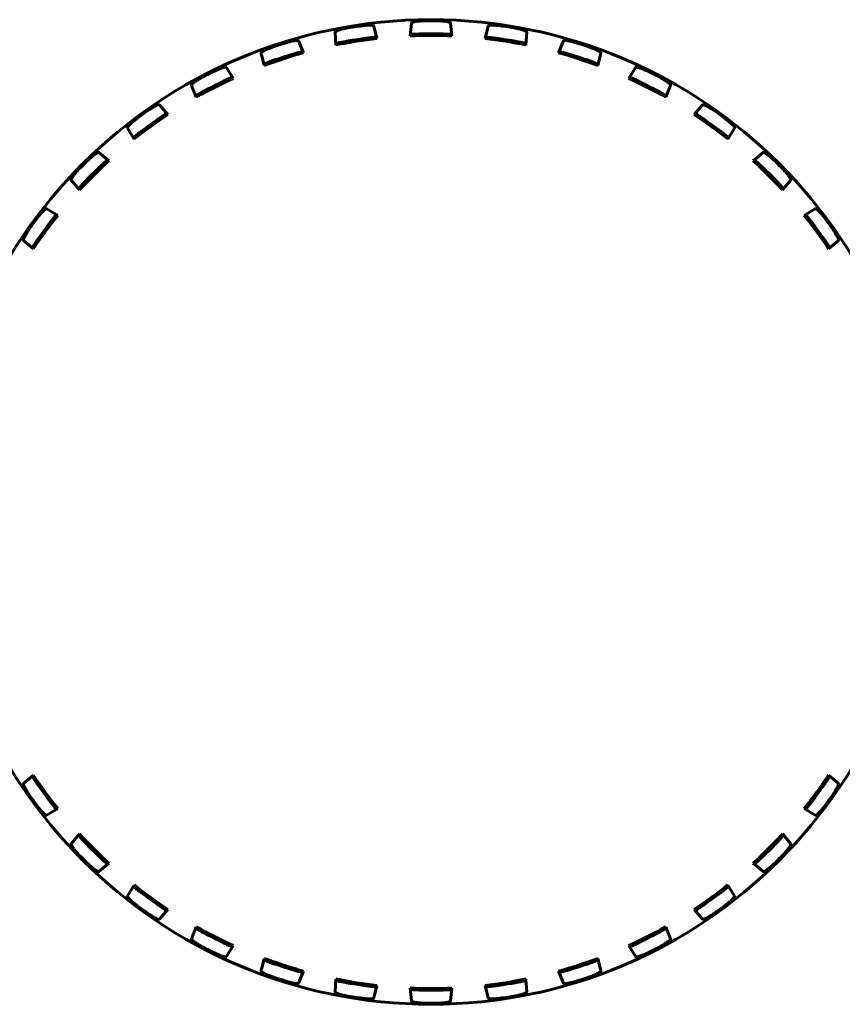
# Model space of a CAD drawing. Header units: millimetres. Extents: x 0 to 594, y 0 to 420.
# Tile 5 of 17: x 122 to 143, y 249 to 274. Entities that reach past the tile are written whole.
import ezdxf

# ---------------------------------------------------------------- set-up
doc = ezdxf.new("R2010")
doc.units = ezdxf.units.MM
doc.linetypes.add('K5LT_BASIC', pattern=[0])
doc.layers.add('Системный слой', color=7, linetype='Continuous')

msp = doc.modelspace()

# ---------------------------------------------------------------- linework, layer by layer
at = {"layer": 'Системный слой', "color": 150, "linetype": 'K5LT_BASIC', "lineweight": 60, "true_color": 0x0080ff}
for p, q in [((132.117, 273.538), (132.089, 273.213)), ((133.142, 273.213), (133.114, 273.538)), ((130.181, 273.307), (130.205, 272.982)), ((131.244, 273.147), (131.166, 273.463)), ((132.089, 273.213), (132.124, 273.251)), ((133.107, 273.251), (133.142, 273.213)), ((134.065, 273.463), (133.987, 273.147)), ((135.026, 272.982), (135.05, 273.307)), ((129.381, 272.784), (129.254, 273.084)), ((130.205, 272.982), (130.233, 273.025)), ((131.204, 273.178), (131.244, 273.147)), ((133.987, 273.147), (134.027, 273.178)), ((134.998, 273.025), (135.026, 272.982)), ((135.977, 273.084), (135.851, 272.784)), ((128.38, 272.459), (128.306, 272.776)), ((129.336, 272.809), (129.381, 272.784)), ((135.851, 272.784), (135.895, 272.809)), ((136.926, 272.776), (136.852, 272.459)), ((128.401, 272.505), (128.38, 272.459)), ((136.852, 272.459), (136.83, 272.505)), ((127.425, 272.411), (127.596, 272.135)), ((137.635, 272.135), (137.807, 272.411)), ((127.596, 272.135), (127.549, 272.152)), ((137.683, 272.152), (137.635, 272.135)), ((126.659, 271.657), (126.536, 271.958)), ((138.695, 271.958), (138.573, 271.657)), ((126.672, 271.706), (126.659, 271.657)), ((138.573, 271.657), (138.559, 271.706)), ((125.723, 271.46), (125.936, 271.214)), ((139.295, 271.214), (139.508, 271.46)), ((125.936, 271.214), (125.886, 271.224)), ((139.345, 271.224), (139.295, 271.214)), ((125.084, 270.595), (124.916, 270.874)), ((140.315, 270.874), (140.147, 270.595)), ((125.09, 270.646), (125.084, 270.595)), ((140.147, 270.595), (140.141, 270.646)), ((124.191, 270.255), (124.44, 270.045)), ((140.791, 270.045), (141.04, 270.255)), ((124.44, 270.045), (124.389, 270.047)), ((140.842, 270.047), (140.791, 270.045)), ((123.696, 269.301), (123.486, 269.549)), ((141.745, 269.549), (141.536, 269.301)), ((123.693, 269.351), (123.696, 269.301)), ((141.536, 269.301), (141.538, 269.351)), ((122.867, 268.824), (123.145, 268.656)), ((142.086, 268.656), (142.365, 268.824)), ((123.145, 268.656), (123.094, 268.65)), ((142.137, 268.65), (142.086, 268.656)), ((122.28, 268.017), (122.526, 267.805)), ((142.705, 267.805), (142.951, 268.017)), ((122.526, 267.805), (122.516, 267.854)), ((142.715, 267.854), (142.705, 267.805)), ((122.28, 254.232), (122.526, 254.445)), ((122.526, 254.445), (122.516, 254.395)), ((142.715, 254.395), (142.705, 254.445)), ((142.705, 254.445), (142.951, 254.232)), ((122.867, 253.425), (123.145, 253.593)), ((123.145, 253.593), (123.094, 253.599)), ((142.137, 253.599), (142.086, 253.593)), ((142.086, 253.593), (142.365, 253.425)), ((123.696, 252.949), (123.486, 252.7)), ((123.693, 252.898), (123.696, 252.949)), ((141.536, 252.949), (141.538, 252.898)), ((141.745, 252.7), (141.536, 252.949)), ((124.191, 251.995), (124.44, 252.205)), ((124.44, 252.205), (124.389, 252.203)), ((140.842, 252.203), (140.791, 252.205)), ((140.791, 252.205), (141.04, 251.995)), ((125.084, 251.654), (124.916, 251.376)), ((125.09, 251.604), (125.084, 251.654)), ((140.147, 251.654), (140.141, 251.604)), ((140.315, 251.376), (140.147, 251.654)), ((125.723, 250.789), (125.936, 251.035)), ((125.936, 251.035), (125.886, 251.025)), ((139.295, 251.035), (139.508, 250.789)), ((139.345, 251.025), (139.295, 251.035)), ((126.659, 250.593), (126.536, 250.291)), ((126.672, 250.544), (126.659, 250.593)), ((138.573, 250.593), (138.559, 250.544)), ((138.695, 250.291), (138.573, 250.593)), ((127.425, 249.838), (127.596, 250.115)), ((127.596, 250.115), (127.549, 250.097)), ((137.683, 250.097), (137.635, 250.115)), ((137.635, 250.115), (137.807, 249.838)), ((128.38, 249.79), (128.306, 249.474)), ((128.401, 249.744), (128.38, 249.79)), ((136.852, 249.79), (136.83, 249.744)), ((136.926, 249.474), (136.852, 249.79)), ((129.381, 249.465), (129.254, 249.165)), ((129.336, 249.44), (129.381, 249.465)), ((130.181, 248.943), (130.205, 249.267)), ((130.205, 249.267), (130.233, 249.225)), ((134.998, 249.225), (135.026, 249.267)), ((135.026, 249.267), (135.05, 248.943)), ((135.977, 249.165), (135.851, 249.465)), ((135.851, 249.465), (135.895, 249.44)), ((131.244, 249.103), (131.166, 248.787)), ((131.204, 249.071), (131.244, 249.103)), ((132.117, 248.712), (132.089, 249.036)), ((132.089, 249.036), (132.124, 248.999)), ((133.107, 248.999), (133.142, 249.036)), ((133.142, 249.036), (133.114, 248.712)), ((133.987, 249.103), (134.027, 249.071)), ((134.065, 248.787), (133.987, 249.103))]:
    msp.add_line(p, q, dxfattribs=at)
msp.add_circle((132.616, 261.125), 12.5, dxfattribs=at)
for radius, start, end in [(12.47, 89.0713, 90.9287), (12.47, 98.0713, 99.9287), (12.141, 89.0836, 90.9164), (12.47, 80.0713, 81.9287), (12.47, 107.0713, 108.9287), (12.1, 96.5074, 101.4926), (12.141, 98.0836, 99.9164), (12.1, 87.5074, 92.4926), (12.1, 78.5074, 83.4926), (12.141, 80.0836, 81.9164), (12.47, 71.0713, 72.9287), (12.1, 105.5074, 110.4926), (12.1, 69.5074, 74.4926), (12.141, 107.0836, 108.9164), (12.141, 71.0836, 72.9164), (12.47, 116.0713, 117.9287), (12.47, 62.0713, 63.9287), (12.1, 114.5074, 119.4926), (12.141, 116.0836, 117.9164), (12.1, 60.5074, 65.4926), (12.141, 62.0836, 63.9164), (12.47, 125.0713, 126.9287), (12.47, 53.0713, 54.9287), (12.1, 123.5074, 128.4926), (12.141, 125.0836, 126.9164), (12.1, 51.5074, 56.4926), (12.141, 53.0836, 54.9164), (12.47, 134.0713, 135.9287), (12.1, 132.5074, 137.4926), (12.1, 42.5074, 47.4926), (12.47, 44.0713, 45.9287), (12.141, 134.0836, 135.9164), (12.141, 44.0836, 45.9164), (12.47, 143.0713, 144.9287), (12.1, 141.5074, 146.4926), (12.1, 33.5074, 38.4926), (12.47, 35.0713, 36.9287), (12.141, 143.0836, 144.9164), (12.141, 35.0836, 36.9164), (12.1, 213.5074, 218.4926), (12.1, 324, 326.4926), (12.141, 215.0836, 216.9164), (12.1, 321.5074, 324), (12.141, 323.0836, 324.9164), (12.47, 215.0713, 216.9287), (12.47, 323.0713, 324), (12.47, 324, 324.9287), (12.1, 222.5074, 227.4926), (12.1, 312.5074, 317.4926), (12.141, 224.0836, 225.9164), (12.141, 314.0836, 315.9164), (12.47, 224.0713, 225.9287), (12.47, 314.0713, 315.9287), (12.1, 231.5074, 236.4926), (12.1, 303.5074, 308.4926), (12.141, 233.0836, 234.9164), (12.141, 305.0836, 306.9164), (12.47, 233.0713, 234.9287), (12.47, 305.0713, 306.9287), (12.1, 240.5074, 245.4926), (12.1, 294.5074, 299.4926), (12.141, 242.0836, 243.9164), (12.141, 296.0836, 297.9164), (12.47, 242.0713, 243.9287), (12.47, 296.0713, 297.9287), (12.1, 285.5074, 290.4926), (12.141, 251.0836, 252.9164), (12.141, 287.0836, 288.9164), (12.1, 258.5074, 263.4926), (12.1, 276.5074, 281.4926), (12.47, 287.0713, 288.9287), (12.141, 260.0836, 261.9164), (12.1, 267.5074, 272.4926), (12.141, 278.0836, 279.9164), (12.47, 260.0713, 261.9287), (12.141, 269.0836, 270.9164), (12.47, 278.0713, 279.9287), (12.47, 269.0713, 270.9287)]:
    msp.add_arc((132.616, 261.125), radius, start, end, dxfattribs=at)
for points, degree in [([(132.117, 273.538), (132.117, 273.54), (132.12, 273.545), (132.131, 273.552), (132.147, 273.559), (132.166, 273.565), (132.189, 273.571), (132.217, 273.576), (132.249, 273.581), (132.285, 273.586), (132.325, 273.589), (132.369, 273.592), (132.399, 273.593), (132.414, 273.593)], 3), ([(132.818, 273.593), (132.833, 273.593), (132.862, 273.592), (132.906, 273.589), (132.946, 273.586), (132.982, 273.581), (133.015, 273.576), (133.042, 273.571), (133.065, 273.565), (133.085, 273.559), (133.1, 273.552), (133.111, 273.545), (133.114, 273.54), (133.114, 273.538)], 3), ([(130.181, 273.307), (130.181, 273.309), (130.183, 273.315), (130.193, 273.324), (130.207, 273.333), (130.226, 273.342), (130.248, 273.351), (130.274, 273.361), (130.305, 273.371), (130.34, 273.381), (130.379, 273.39), (130.422, 273.4), (130.451, 273.405), (130.466, 273.408)], 3), ([(130.865, 273.471), (130.879, 273.473), (130.908, 273.477), (130.953, 273.481), (130.993, 273.484), (131.029, 273.485), (131.062, 273.485), (131.09, 273.484), (131.113, 273.482), (131.134, 273.479), (131.15, 273.475), (131.162, 273.47), (131.166, 273.465), (131.166, 273.463)], 3), ([(132.421, 273.264), (132.404, 273.264), (132.37, 273.263), (132.319, 273.262), (132.272, 273.26), (132.23, 273.259), (132.195, 273.257), (132.167, 273.255), (132.144, 273.254), (132.129, 273.252), (132.124, 273.251), (132.124, 273.251)], 3), ([(133.107, 273.251), (133.107, 273.251), (133.102, 273.252), (133.087, 273.254), (133.064, 273.255), (133.036, 273.257), (133.001, 273.259), (132.96, 273.26), (132.913, 273.262), (132.861, 273.263), (132.827, 273.264), (132.81, 273.264)], 3), ([(134.065, 273.463), (134.065, 273.465), (134.069, 273.47), (134.081, 273.475), (134.097, 273.479), (134.118, 273.482), (134.142, 273.484), (134.169, 273.485), (134.202, 273.485), (134.239, 273.484), (134.279, 273.481), (134.323, 273.477), (134.352, 273.473), (134.366, 273.471)], 3), ([(134.766, 273.408), (134.78, 273.405), (134.809, 273.4), (134.853, 273.39), (134.891, 273.381), (134.926, 273.371), (134.957, 273.361), (134.984, 273.351), (135.006, 273.342), (135.024, 273.333), (135.038, 273.324), (135.048, 273.315), (135.05, 273.309), (135.05, 273.307)], 3), ([(128.955, 273.045), (128.969, 273.05), (128.997, 273.058), (129.04, 273.069), (129.079, 273.078), (129.115, 273.085), (129.147, 273.09), (129.175, 273.094), (129.199, 273.095), (129.219, 273.095), (129.236, 273.094), (129.249, 273.09), (129.253, 273.087), (129.254, 273.084)], 3), ([(130.525, 273.085), (130.508, 273.082), (130.474, 273.076), (130.423, 273.066), (130.377, 273.057), (130.336, 273.049), (130.303, 273.042), (130.275, 273.036), (130.253, 273.031), (130.238, 273.027), (130.233, 273.025), (130.233, 273.025)], 3), ([(131.204, 273.178), (131.204, 273.179), (131.199, 273.179), (131.184, 273.178), (131.161, 273.176), (131.133, 273.173), (131.098, 273.17), (131.057, 273.165), (131.011, 273.159), (130.959, 273.152), (130.925, 273.148), (130.908, 273.145)], 3), ([(134.323, 273.145), (134.306, 273.148), (134.272, 273.152), (134.221, 273.159), (134.174, 273.165), (134.133, 273.17), (134.098, 273.173), (134.07, 273.176), (134.048, 273.178), (134.032, 273.179), (134.027, 273.179), (134.027, 273.178)], 3), ([(134.998, 273.025), (134.998, 273.025), (134.994, 273.027), (134.978, 273.031), (134.956, 273.036), (134.929, 273.042), (134.895, 273.049), (134.854, 273.057), (134.808, 273.066), (134.757, 273.076), (134.724, 273.082), (134.706, 273.085)], 3), ([(135.977, 273.084), (135.978, 273.087), (135.983, 273.09), (135.995, 273.094), (136.012, 273.095), (136.032, 273.095), (136.056, 273.094), (136.084, 273.09), (136.116, 273.085), (136.152, 273.078), (136.191, 273.069), (136.234, 273.058), (136.262, 273.05), (136.276, 273.045)], 3), ([(128.571, 272.92), (128.557, 272.915), (128.529, 272.906), (128.487, 272.889), (128.451, 272.874), (128.418, 272.858), (128.388, 272.844), (128.364, 272.83), (128.344, 272.817), (128.327, 272.806), (128.314, 272.794), (128.306, 272.784), (128.305, 272.778), (128.306, 272.776)], 3), ([(129.336, 272.809), (129.336, 272.81), (129.331, 272.809), (129.316, 272.806), (129.294, 272.8), (129.266, 272.793), (129.233, 272.784), (129.193, 272.773), (129.148, 272.76), (129.098, 272.745), (129.065, 272.735), (129.049, 272.73)], 3), ([(136.182, 272.73), (136.166, 272.735), (136.133, 272.745), (136.084, 272.76), (136.039, 272.773), (135.998, 272.784), (135.965, 272.793), (135.937, 272.8), (135.916, 272.806), (135.9, 272.809), (135.896, 272.81), (135.895, 272.809)], 3), ([(136.926, 272.776), (136.926, 272.778), (136.925, 272.784), (136.917, 272.794), (136.904, 272.806), (136.887, 272.817), (136.867, 272.83), (136.843, 272.844), (136.814, 272.858), (136.78, 272.874), (136.744, 272.889), (136.702, 272.906), (136.675, 272.915), (136.661, 272.92)], 3), ([(128.401, 272.505), (128.401, 272.506), (128.405, 272.508), (128.42, 272.514), (128.44, 272.523), (128.467, 272.533), (128.499, 272.546), (128.538, 272.56), (128.582, 272.576), (128.631, 272.593), (128.663, 272.605), (128.68, 272.61)], 3), ([(136.552, 272.61), (136.568, 272.605), (136.6, 272.593), (136.649, 272.576), (136.693, 272.56), (136.732, 272.546), (136.764, 272.533), (136.791, 272.523), (136.812, 272.514), (136.826, 272.508), (136.83, 272.506), (136.83, 272.505)], 3), ([(127.425, 272.411), (127.423, 272.413), (127.418, 272.416), (127.405, 272.418), (127.388, 272.417), (127.368, 272.413), (127.345, 272.408), (127.318, 272.4), (127.287, 272.39), (127.253, 272.378), (127.216, 272.363), (127.175, 272.345), (127.149, 272.332), (127.135, 272.326)], 3), ([(138.096, 272.326), (138.083, 272.332), (138.056, 272.345), (138.015, 272.363), (137.978, 272.378), (137.944, 272.39), (137.913, 272.4), (137.886, 272.408), (137.863, 272.413), (137.843, 272.417), (137.826, 272.418), (137.813, 272.416), (137.808, 272.413), (137.807, 272.411)], 3), ([(126.775, 272.142), (126.762, 272.135), (126.736, 272.121), (126.698, 272.099), (126.664, 272.078), (126.634, 272.057), (126.607, 272.038), (126.585, 272.021), (126.567, 272.005), (126.553, 271.991), (126.542, 271.978), (126.535, 271.967), (126.535, 271.961), (126.536, 271.958)], 3), ([(127.277, 272.029), (127.293, 272.037), (127.324, 272.052), (127.37, 272.074), (127.413, 272.094), (127.451, 272.111), (127.482, 272.125), (127.508, 272.137), (127.529, 272.145), (127.544, 272.151), (127.548, 272.153), (127.549, 272.152)], 3), ([(137.683, 272.152), (137.683, 272.153), (137.688, 272.151), (137.702, 272.145), (137.723, 272.137), (137.749, 272.125), (137.781, 272.111), (137.819, 272.094), (137.861, 272.074), (137.908, 272.052), (137.938, 272.037), (137.954, 272.029)], 3), ([(138.695, 271.958), (138.696, 271.961), (138.696, 271.967), (138.69, 271.978), (138.679, 271.991), (138.664, 272.005), (138.646, 272.021), (138.624, 272.038), (138.598, 272.057), (138.567, 272.078), (138.533, 272.099), (138.495, 272.121), (138.469, 272.135), (138.456, 272.142)], 3), ([(126.672, 271.706), (126.672, 271.706), (126.676, 271.709), (126.689, 271.718), (126.709, 271.729), (126.733, 271.744), (126.763, 271.761), (126.8, 271.782), (126.84, 271.804), (126.886, 271.829), (126.916, 271.845), (126.931, 271.853)], 3), ([(138.3, 271.853), (138.315, 271.845), (138.345, 271.829), (138.391, 271.804), (138.432, 271.782), (138.468, 271.761), (138.498, 271.744), (138.522, 271.729), (138.542, 271.718), (138.555, 271.709), (138.559, 271.706), (138.559, 271.706)], 3), ([(125.723, 271.46), (125.721, 271.462), (125.716, 271.464), (125.703, 271.464), (125.686, 271.46), (125.667, 271.454), (125.645, 271.445), (125.619, 271.433), (125.59, 271.418), (125.559, 271.4), (125.524, 271.38), (125.487, 271.356), (125.463, 271.339), (125.45, 271.331)], 3), ([(139.781, 271.331), (139.769, 271.339), (139.744, 271.356), (139.707, 271.38), (139.673, 271.4), (139.641, 271.418), (139.612, 271.433), (139.587, 271.445), (139.564, 271.454), (139.545, 271.46), (139.528, 271.464), (139.515, 271.464), (139.51, 271.462), (139.508, 271.46)], 3), ([(125.123, 271.093), (125.112, 271.084), (125.088, 271.066), (125.054, 271.038), (125.024, 271.012), (124.997, 270.987), (124.974, 270.964), (124.955, 270.943), (124.94, 270.925), (124.927, 270.909), (124.919, 270.894), (124.914, 270.882), (124.915, 270.876), (124.916, 270.874)], 3), ([(125.637, 271.06), (125.651, 271.07), (125.679, 271.09), (125.722, 271.119), (125.761, 271.145), (125.796, 271.168), (125.824, 271.187), (125.848, 271.202), (125.868, 271.214), (125.881, 271.222), (125.885, 271.224), (125.886, 271.224)], 3), ([(139.345, 271.224), (139.346, 271.224), (139.35, 271.222), (139.364, 271.214), (139.383, 271.202), (139.407, 271.187), (139.436, 271.168), (139.471, 271.145), (139.509, 271.119), (139.552, 271.09), (139.58, 271.07), (139.594, 271.06)], 3), ([(140.315, 270.874), (140.317, 270.876), (140.317, 270.882), (140.313, 270.894), (140.304, 270.909), (140.292, 270.925), (140.276, 270.943), (140.257, 270.964), (140.234, 270.987), (140.207, 271.012), (140.177, 271.038), (140.143, 271.066), (140.12, 271.084), (140.108, 271.093)], 3), ([(125.09, 270.646), (125.09, 270.646), (125.094, 270.65), (125.105, 270.66), (125.123, 270.675), (125.145, 270.693), (125.172, 270.715), (125.204, 270.741), (125.241, 270.769), (125.282, 270.801), (125.309, 270.821), (125.323, 270.832)], 3), ([(139.908, 270.832), (139.922, 270.821), (139.949, 270.801), (139.99, 270.769), (140.027, 270.741), (140.06, 270.715), (140.087, 270.693), (140.109, 270.675), (140.126, 270.66), (140.138, 270.65), (140.141, 270.646), (140.141, 270.646)], 3), ([(124.191, 270.255), (124.189, 270.256), (124.183, 270.258), (124.171, 270.255), (124.155, 270.249), (124.137, 270.239), (124.116, 270.227), (124.093, 270.211), (124.067, 270.192), (124.038, 270.17), (124.007, 270.144), (123.974, 270.114), (123.953, 270.094), (123.942, 270.084)], 3), ([(141.289, 270.084), (141.278, 270.094), (141.257, 270.114), (141.224, 270.144), (141.193, 270.17), (141.164, 270.192), (141.138, 270.211), (141.115, 270.227), (141.095, 270.239), (141.076, 270.249), (141.061, 270.255), (141.048, 270.258), (141.042, 270.256), (141.04, 270.255)], 3), ([(124.169, 269.846), (124.181, 269.858), (124.206, 269.882), (124.243, 269.917), (124.278, 269.949), (124.308, 269.977), (124.334, 270.001), (124.355, 270.019), (124.372, 270.034), (124.385, 270.044), (124.388, 270.047), (124.389, 270.047)], 3), ([(140.842, 270.047), (140.843, 270.047), (140.847, 270.044), (140.859, 270.034), (140.876, 270.019), (140.897, 270.001), (140.923, 269.977), (140.954, 269.949), (140.988, 269.917), (141.025, 269.882), (141.05, 269.858), (141.062, 269.846)], 3), ([(123.656, 269.798), (123.646, 269.788), (123.626, 269.766), (123.596, 269.733), (123.571, 269.702), (123.548, 269.674), (123.529, 269.647), (123.513, 269.624), (123.501, 269.604), (123.491, 269.585), (123.485, 269.57), (123.483, 269.557), (123.484, 269.551), (123.486, 269.549)], 3), ([(141.745, 269.549), (141.747, 269.551), (141.749, 269.557), (141.746, 269.57), (141.74, 269.585), (141.73, 269.604), (141.718, 269.624), (141.702, 269.647), (141.683, 269.674), (141.66, 269.702), (141.635, 269.733), (141.605, 269.766), (141.585, 269.787), (141.575, 269.798)], 3), ([(123.693, 269.351), (123.693, 269.352), (123.696, 269.356), (123.706, 269.368), (123.721, 269.385), (123.74, 269.406), (123.763, 269.432), (123.791, 269.463), (123.823, 269.497), (123.859, 269.534), (123.882, 269.559), (123.894, 269.571)], 3), ([(141.337, 269.571), (141.349, 269.559), (141.373, 269.534), (141.408, 269.497), (141.44, 269.463), (141.468, 269.432), (141.492, 269.406), (141.51, 269.385), (141.525, 269.368), (141.535, 269.356), (141.538, 269.352), (141.538, 269.351)], 3), ([(122.867, 268.824), (122.864, 268.826), (122.858, 268.826), (122.846, 268.822), (122.832, 268.813), (122.815, 268.801), (122.797, 268.785), (122.777, 268.766), (122.754, 268.743), (122.729, 268.716), (122.702, 268.686), (122.674, 268.652), (122.656, 268.629), (122.647, 268.617)], 3), ([(142.584, 268.617), (142.575, 268.629), (142.557, 268.652), (142.529, 268.686), (142.503, 268.716), (142.478, 268.743), (142.455, 268.766), (142.434, 268.785), (142.416, 268.801), (142.4, 268.813), (142.385, 268.822), (142.373, 268.826), (142.367, 268.826), (142.365, 268.824)], 3), ([(122.909, 268.417), (122.919, 268.431), (122.94, 268.458), (122.971, 268.499), (123, 268.536), (123.026, 268.569), (123.047, 268.596), (123.066, 268.618), (123.08, 268.635), (123.091, 268.647), (123.094, 268.65), (123.094, 268.65)], 3), ([(142.137, 268.65), (142.137, 268.65), (142.141, 268.647), (142.151, 268.635), (142.166, 268.618), (142.184, 268.596), (142.206, 268.569), (142.231, 268.536), (142.26, 268.499), (142.292, 268.458), (142.312, 268.431), (142.323, 268.417)], 3), ([(122.28, 268.017), (122.278, 268.019), (122.276, 268.025), (122.277, 268.037), (122.28, 268.054), (122.287, 268.073), (122.296, 268.096), (122.308, 268.121), (122.322, 268.15), (122.34, 268.182), (122.361, 268.216), (122.385, 268.253), (122.401, 268.278), (122.41, 268.29)], 3), ([(142.821, 268.29), (142.83, 268.278), (142.846, 268.254), (142.871, 268.216), (142.891, 268.182), (142.909, 268.15), (142.924, 268.121), (142.935, 268.096), (142.944, 268.073), (142.951, 268.054), (142.955, 268.037), (142.955, 268.025), (142.953, 268.019), (142.951, 268.017)], 3), ([(122.68, 268.103), (122.67, 268.089), (122.651, 268.061), (122.622, 268.019), (122.595, 267.98), (122.572, 267.945), (122.553, 267.916), (122.538, 267.892), (122.526, 267.873), (122.518, 267.859), (122.516, 267.855), (122.516, 267.854)], 3), ([(142.715, 267.854), (142.715, 267.855), (142.713, 267.859), (142.705, 267.873), (142.693, 267.892), (142.678, 267.916), (142.659, 267.945), (142.636, 267.98), (142.61, 268.018), (142.58, 268.061), (142.561, 268.089), (142.551, 268.103)], 3), ([(122.68, 254.146), (122.67, 254.16), (122.651, 254.189), (122.622, 254.231), (122.595, 254.27), (122.572, 254.305), (122.553, 254.334), (122.538, 254.358), (122.526, 254.377), (122.518, 254.39), (122.516, 254.395), (122.516, 254.395)], 3), ([(142.715, 254.395), (142.715, 254.395), (142.713, 254.39), (142.705, 254.377), (142.693, 254.358), (142.678, 254.334), (142.659, 254.305), (142.636, 254.27), (142.61, 254.231), (142.58, 254.188), (142.561, 254.16), (142.551, 254.146)], 3), ([(122.28, 254.232), (122.278, 254.23), (122.276, 254.225), (122.277, 254.212), (122.28, 254.195), (122.287, 254.176), (122.296, 254.154), (122.308, 254.129), (122.322, 254.1), (122.34, 254.068), (122.361, 254.033), (122.385, 253.996), (122.401, 253.972), (122.41, 253.96)], 3), ([(142.821, 253.96), (142.83, 253.972), (142.846, 253.996), (142.871, 254.033), (142.891, 254.068), (142.909, 254.1), (142.924, 254.129), (142.935, 254.154), (142.944, 254.176), (142.951, 254.195), (142.955, 254.212), (142.955, 254.225), (142.953, 254.23), (142.951, 254.232)], 3), ([(122.909, 253.832), (122.919, 253.818), (122.94, 253.791), (122.971, 253.75), (123, 253.713), (123.026, 253.681), (123.047, 253.654), (123.066, 253.632), (123.08, 253.614), (123.091, 253.603), (123.094, 253.599), (123.094, 253.599)], 3), ([(142.137, 253.599), (142.137, 253.599), (142.141, 253.603), (142.151, 253.614), (142.166, 253.632), (142.184, 253.654), (142.206, 253.681), (142.231, 253.713), (142.26, 253.75), (142.292, 253.791), (142.312, 253.818), (142.323, 253.832)], 3), ([(122.867, 253.425), (122.864, 253.424), (122.858, 253.423), (122.846, 253.428), (122.832, 253.436), (122.815, 253.449), (122.797, 253.464), (122.777, 253.483), (122.754, 253.506), (122.729, 253.533), (122.702, 253.563), (122.674, 253.597), (122.656, 253.621), (122.647, 253.633)], 3), ([(123.693, 252.898), (123.693, 252.898), (123.696, 252.894), (123.706, 252.882), (123.721, 252.864), (123.74, 252.843), (123.763, 252.817), (123.791, 252.787), (123.823, 252.753), (123.859, 252.715), (123.882, 252.69), (123.894, 252.678)], 3), ([(141.337, 252.678), (141.349, 252.69), (141.373, 252.715), (141.408, 252.752), (141.44, 252.787), (141.468, 252.817), (141.492, 252.843), (141.51, 252.864), (141.525, 252.882), (141.535, 252.894), (141.538, 252.898), (141.538, 252.898)], 3), ([(123.656, 252.451), (123.646, 252.462), (123.626, 252.483), (123.596, 252.517), (123.571, 252.547), (123.548, 252.576), (123.529, 252.602), (123.513, 252.625), (123.501, 252.646), (123.491, 252.664), (123.485, 252.68), (123.483, 252.692), (123.484, 252.698), (123.486, 252.7)], 3), ([(124.169, 252.403), (124.181, 252.391), (124.206, 252.368), (124.243, 252.332), (124.278, 252.3), (124.308, 252.272), (124.334, 252.249), (124.355, 252.23), (124.372, 252.215), (124.385, 252.205), (124.388, 252.203), (124.389, 252.203)], 3), ([(140.842, 252.203), (140.843, 252.203), (140.847, 252.205), (140.859, 252.215), (140.876, 252.23), (140.897, 252.249), (140.923, 252.272), (140.954, 252.3), (140.988, 252.332), (141.025, 252.368), (141.05, 252.391), (141.062, 252.403)], 3), ([(124.191, 251.995), (124.189, 251.993), (124.183, 251.992), (124.171, 251.994), (124.155, 252.001), (124.137, 252.01), (124.116, 252.022), (124.093, 252.038), (124.067, 252.057), (124.038, 252.08), (124.007, 252.106), (123.974, 252.135), (123.953, 252.155), (123.942, 252.165)], 3), ([(125.09, 251.604), (125.09, 251.603), (125.094, 251.6), (125.105, 251.589), (125.123, 251.575), (125.145, 251.557), (125.172, 251.535), (125.204, 251.509), (125.241, 251.48), (125.282, 251.449), (125.309, 251.428), (125.323, 251.418)], 3), ([(139.908, 251.418), (139.922, 251.428), (139.949, 251.449), (139.99, 251.48), (140.027, 251.509), (140.06, 251.535), (140.087, 251.557), (140.109, 251.575), (140.126, 251.589), (140.138, 251.6), (140.141, 251.603), (140.141, 251.604)], 3), ([(125.123, 251.157), (125.112, 251.165), (125.088, 251.183), (125.054, 251.212), (125.024, 251.238), (124.997, 251.263), (124.974, 251.286), (124.955, 251.306), (124.94, 251.324), (124.927, 251.341), (124.919, 251.355), (124.914, 251.367), (124.915, 251.373), (124.916, 251.376)], 3), ([(125.637, 251.189), (125.651, 251.179), (125.679, 251.16), (125.722, 251.131), (125.761, 251.105), (125.796, 251.081), (125.824, 251.063), (125.848, 251.047), (125.868, 251.035), (125.881, 251.027), (125.885, 251.025), (125.886, 251.025)], 3), ([(139.345, 251.025), (139.346, 251.025), (139.35, 251.027), (139.364, 251.035), (139.383, 251.047), (139.407, 251.063), (139.436, 251.082), (139.471, 251.105), (139.509, 251.131), (139.552, 251.16), (139.58, 251.179), (139.594, 251.189)], 3), ([(125.723, 250.789), (125.721, 250.787), (125.716, 250.785), (125.703, 250.786), (125.686, 250.789), (125.667, 250.796), (125.645, 250.805), (125.619, 250.817), (125.59, 250.832), (125.559, 250.849), (125.524, 250.87), (125.487, 250.894), (125.463, 250.91), (125.45, 250.919)], 3), ([(126.672, 250.544), (126.672, 250.543), (126.676, 250.54), (126.689, 250.532), (126.709, 250.52), (126.733, 250.506), (126.763, 250.488), (126.8, 250.468), (126.84, 250.445), (126.886, 250.421), (126.916, 250.404), (126.931, 250.396)], 3), ([(138.3, 250.396), (138.315, 250.404), (138.345, 250.421), (138.391, 250.445), (138.432, 250.468), (138.468, 250.488), (138.498, 250.506), (138.522, 250.52), (138.542, 250.532), (138.555, 250.54), (138.559, 250.543), (138.559, 250.544)], 3), ([(126.775, 250.107), (126.762, 250.114), (126.736, 250.128), (126.698, 250.151), (126.664, 250.172), (126.634, 250.192), (126.607, 250.211), (126.585, 250.229), (126.567, 250.244), (126.553, 250.259), (126.542, 250.272), (126.535, 250.283), (126.535, 250.289), (126.536, 250.291)], 3), ([(127.277, 250.22), (127.293, 250.212), (127.324, 250.197), (127.37, 250.175), (127.413, 250.156), (127.451, 250.138), (127.482, 250.124), (127.508, 250.113), (127.529, 250.104), (127.544, 250.098), (127.548, 250.097), (127.549, 250.097)], 3), ([(137.683, 250.097), (137.683, 250.097), (137.688, 250.098), (137.702, 250.104), (137.723, 250.113), (137.749, 250.124), (137.781, 250.138), (137.819, 250.156), (137.861, 250.175), (137.908, 250.197), (137.938, 250.212), (137.954, 250.22)], 3), ([(127.425, 249.838), (127.423, 249.836), (127.418, 249.833), (127.405, 249.832), (127.388, 249.833), (127.368, 249.836), (127.345, 249.841), (127.318, 249.849), (127.287, 249.859), (127.253, 249.872), (127.216, 249.887), (127.175, 249.905), (127.149, 249.917), (127.135, 249.924)], 3), ([(128.38, 249.79), (128.876, 249.617), (129.381, 249.465)], 1), ([(128.401, 249.744), (128.401, 249.744), (128.405, 249.741), (128.42, 249.735), (128.44, 249.727), (128.467, 249.716), (128.499, 249.704), (128.538, 249.689), (128.582, 249.673), (128.631, 249.656), (128.663, 249.645), (128.68, 249.639)], 3), ([(129.336, 249.44), (129.336, 249.44), (129.331, 249.441), (129.316, 249.444), (129.294, 249.449), (129.266, 249.456), (129.233, 249.466), (129.193, 249.477), (129.148, 249.49), (129.098, 249.504), (129.065, 249.514), (129.049, 249.519)], 3), ([(136.182, 249.519), (136.166, 249.514), (136.133, 249.504), (136.084, 249.49), (136.039, 249.477), (135.998, 249.465), (135.965, 249.456), (135.937, 249.449), (135.916, 249.444), (135.9, 249.441), (135.896, 249.44), (135.895, 249.44)], 3), ([(136.552, 249.639), (136.568, 249.645), (136.6, 249.656), (136.649, 249.673), (136.693, 249.689), (136.732, 249.704), (136.764, 249.716), (136.791, 249.727), (136.812, 249.735), (136.826, 249.741), (136.83, 249.744), (136.83, 249.744)], 3), ([(128.571, 249.329), (128.557, 249.334), (128.529, 249.344), (128.487, 249.36), (128.451, 249.376), (128.418, 249.391), (128.388, 249.406), (128.364, 249.419), (128.344, 249.432), (128.327, 249.444), (128.314, 249.455), (128.306, 249.465), (128.305, 249.471), (128.306, 249.474)], 3), ([(128.571, 249.329), (128.762, 249.265), (128.955, 249.204)], 1), ([(130.525, 249.165), (130.508, 249.168), (130.474, 249.174), (130.423, 249.183), (130.377, 249.192), (130.336, 249.201), (130.303, 249.208), (130.275, 249.214), (130.253, 249.219), (130.238, 249.223), (130.233, 249.224), (130.233, 249.225)], 3), ([(131.204, 249.071), (131.204, 249.071), (131.199, 249.071), (131.184, 249.072), (131.161, 249.073), (131.133, 249.076), (131.098, 249.08), (131.057, 249.085), (131.011, 249.09), (130.959, 249.097), (130.925, 249.102), (130.908, 249.104)], 3), ([(134.323, 249.104), (134.306, 249.102), (134.272, 249.097), (134.221, 249.09), (134.174, 249.085), (134.133, 249.08), (134.098, 249.076), (134.07, 249.073), (134.048, 249.072), (134.032, 249.071), (134.027, 249.071), (134.027, 249.071)], 3), ([(134.998, 249.225), (134.998, 249.224), (134.994, 249.223), (134.978, 249.219), (134.956, 249.214), (134.929, 249.208), (134.895, 249.2), (134.854, 249.192), (134.808, 249.183), (134.757, 249.174), (134.724, 249.168), (134.706, 249.165)], 3), ([(132.421, 248.985), (132.404, 248.985), (132.37, 248.986), (132.319, 248.987), (132.272, 248.989), (132.23, 248.991), (132.195, 248.993), (132.167, 248.994), (132.144, 248.996), (132.129, 248.997), (132.124, 248.998), (132.124, 248.999)], 3), ([(133.107, 248.999), (133.107, 248.998), (133.102, 248.997), (133.087, 248.996), (133.064, 248.994), (133.036, 248.993), (133.001, 248.991), (132.96, 248.989), (132.913, 248.987), (132.861, 248.986), (132.827, 248.985), (132.81, 248.985)], 3)]:
    msp.add_open_spline(points, degree=degree, dxfattribs=at)
for points, knots in [([(142.584, 253.633), (142.577, 253.624), (142.565, 253.608), (142.547, 253.586), (142.531, 253.566), (142.514, 253.547), (142.496, 253.526), (142.475, 253.504), (142.454, 253.482), (142.435, 253.465), (142.412, 253.445), (142.391, 253.431), (142.374, 253.423), (142.367, 253.424), (142.365, 253.425)], [0, 0, 0, 0, 0.990966, 1.872077, 2.620865, 3.428663, 4.350351, 5.587418, 6.880859, 8.175795, 9.344809, 12.010709, 13.4889, 15, 15, 15, 15]), ([(141.745, 252.7), (141.747, 252.697), (141.749, 252.69), (141.742, 252.668), (141.73, 252.644), (141.714, 252.619), (141.698, 252.596), (141.678, 252.569), (141.654, 252.539), (141.635, 252.517), (141.618, 252.497), (141.602, 252.48), (141.588, 252.465), (141.579, 252.455), (141.575, 252.451)], [0, 0, 0, 0, 1.855295, 3.456601, 6.111892, 7.231318, 8.162194, 10.217148, 11.31986, 12.30321, 13.071686, 13.827755, 14.480924, 15, 15, 15, 15]), ([(141.289, 252.165), (141.281, 252.158), (141.267, 252.144), (141.246, 252.125), (141.226, 252.108), (141.207, 252.091), (141.185, 252.074), (141.161, 252.055), (141.137, 252.037), (141.116, 252.023), (141.09, 252.007), (141.067, 251.996), (141.049, 251.992), (141.043, 251.993), (141.04, 251.995)], [0, 0, 0, 0, 0.990966, 1.872077, 2.620865, 3.428663, 4.350351, 5.587418, 6.88086, 8.175796, 9.344809, 12.01071, 13.4889, 15, 15, 15, 15]), ([(140.315, 251.376), (140.316, 251.372), (140.317, 251.365), (140.309, 251.349), (140.299, 251.333), (140.286, 251.317), (140.272, 251.302), (140.258, 251.286), (140.242, 251.27), (140.222, 251.251), (140.198, 251.23), (140.173, 251.208), (140.149, 251.188), (140.131, 251.175), (140.119, 251.165), (140.111, 251.159), (140.108, 251.157)], [0, 0, 0, 0, 2.051526, 3.826617, 5.383731, 6.844708, 8.142646, 9.219087, 10.297385, 11.460867, 12.859621, 14.187176, 15.307831, 16.030851, 16.536698, 17, 17, 17, 17]), ([(139.781, 250.919), (139.772, 250.913), (139.755, 250.901), (139.732, 250.886), (139.71, 250.872), (139.688, 250.859), (139.664, 250.844), (139.637, 250.83), (139.611, 250.816), (139.587, 250.805), (139.559, 250.794), (139.535, 250.786), (139.516, 250.785), (139.51, 250.787), (139.508, 250.789)], [0, 0, 0, 0, 0.990966, 1.872077, 2.620865, 3.428663, 4.350351, 5.587418, 6.880859, 8.175795, 9.344809, 12.010709, 13.4889, 15, 15, 15, 15]), ([(138.695, 250.291), (138.696, 250.287), (138.695, 250.28), (138.682, 250.262), (138.663, 250.243), (138.64, 250.224), (138.618, 250.207), (138.59, 250.187), (138.558, 250.166), (138.534, 250.151), (138.511, 250.138), (138.491, 250.126), (138.472, 250.116), (138.461, 250.11), (138.456, 250.107)], [0, 0, 0, 0, 1.855295, 3.456601, 6.111892, 7.231318, 8.162194, 10.217148, 11.31986, 12.30321, 13.071686, 13.827755, 14.480924, 15, 15, 15, 15]), ([(138.096, 249.924), (138.086, 249.919), (138.068, 249.91), (138.042, 249.899), (138.018, 249.888), (137.995, 249.879), (137.969, 249.868), (137.94, 249.858), (137.912, 249.849), (137.887, 249.842), (137.858, 249.835), (137.833, 249.831), (137.814, 249.833), (137.808, 249.836), (137.807, 249.838)], [0, 0, 0, 0, 0.990966, 1.872077, 2.620865, 3.428663, 4.350351, 5.587418, 6.880859, 8.175794, 9.344808, 12.010709, 13.4889, 15, 15, 15, 15]), ([(136.926, 249.474), (136.926, 249.47), (136.924, 249.463), (136.908, 249.446), (136.886, 249.431), (136.861, 249.416), (136.836, 249.402), (136.806, 249.387), (136.771, 249.371), (136.744, 249.36), (136.72, 249.351), (136.698, 249.342), (136.678, 249.335), (136.666, 249.331), (136.661, 249.329)], [0, 0, 0, 0, 1.855295, 3.456601, 6.111892, 7.231318, 8.162194, 10.217148, 11.31986, 12.30321, 13.071686, 13.827754, 14.480924, 15, 15, 15, 15]), ([(128.955, 249.204), (128.968, 249.2), (128.993, 249.193), (129.028, 249.184), (129.056, 249.177), (129.084, 249.171), (129.112, 249.165), (129.14, 249.16), (129.164, 249.157), (129.186, 249.155), (129.207, 249.154), (129.227, 249.154), (129.242, 249.157), (129.251, 249.161), (129.253, 249.164), (129.254, 249.165)], [0, 0, 0, 0, 1.408149, 2.55027, 3.472266, 4.470774, 5.703046, 6.931742, 8.141726, 9.286983, 10.686541, 12.143422, 13.826391, 15.074892, 16, 16, 16, 16]), ([(135.977, 249.165), (135.979, 249.162), (135.985, 249.158), (136.002, 249.154), (136.021, 249.154), (136.041, 249.155), (136.059, 249.156), (136.078, 249.158), (136.099, 249.162), (136.121, 249.165), (136.145, 249.17), (136.17, 249.176), (136.196, 249.182), (136.222, 249.189), (136.244, 249.195), (136.262, 249.2), (136.272, 249.203), (136.276, 249.204)], [0, 0, 0, 0, 2.172333, 4.142562, 5.756222, 7.189454, 8.38254, 9.489946, 10.571784, 11.654378, 12.754556, 13.856673, 14.938223, 15.893839, 16.86432, 17.53686, 18, 18, 18, 18]), ([(130.181, 248.943), (130.181, 248.939), (130.185, 248.932), (130.199, 248.922), (130.216, 248.912), (130.233, 248.904), (130.251, 248.897), (130.268, 248.891), (130.288, 248.884), (130.309, 248.878), (130.333, 248.871), (130.358, 248.864), (130.384, 248.858), (130.41, 248.852), (130.433, 248.848), (130.451, 248.844), (130.461, 248.842), (130.466, 248.842)], [0, 0, 0, 0, 2.172333, 4.142563, 5.75622, 7.189447, 8.382529, 9.489934, 10.571769, 11.654357, 12.754529, 13.856644, 14.938195, 15.893812, 16.864292, 17.536842, 18, 18, 18, 18]), ([(130.865, 248.778), (130.879, 248.777), (130.905, 248.773), (130.94, 248.77), (130.969, 248.767), (130.997, 248.765), (131.026, 248.764), (131.054, 248.764), (131.078, 248.765), (131.101, 248.766), (131.121, 248.768), (131.141, 248.772), (131.156, 248.776), (131.164, 248.782), (131.166, 248.785), (131.166, 248.787)], [0, 0, 0, 0, 1.408149, 2.550271, 3.472267, 4.470776, 5.703055, 6.931759, 8.141751, 9.287009, 10.686566, 12.143446, 13.826409, 15.074902, 16, 16, 16, 16]), ([(134.065, 248.787), (134.066, 248.783), (134.072, 248.778), (134.088, 248.772), (134.107, 248.768), (134.126, 248.766), (134.145, 248.765), (134.164, 248.764), (134.184, 248.764), (134.207, 248.764), (134.231, 248.765), (134.257, 248.767), (134.283, 248.769), (134.31, 248.771), (134.333, 248.774), (134.352, 248.776), (134.362, 248.778), (134.366, 248.778)], [0, 0, 0, 0, 2.172334, 4.142561, 5.756227, 7.189466, 8.382562, 9.489969, 10.571811, 11.654417, 12.754608, 13.856728, 14.938275, 15.893891, 16.864372, 17.536895, 18, 18, 18, 18]), ([(134.766, 248.842), (134.779, 248.844), (134.805, 248.849), (134.84, 248.856), (134.868, 248.863), (134.896, 248.87), (134.924, 248.878), (134.95, 248.886), (134.973, 248.894), (134.994, 248.902), (135.013, 248.911), (135.03, 248.92), (135.043, 248.929), (135.049, 248.937), (135.05, 248.941), (135.05, 248.943)], [0, 0, 0, 0, 1.408149, 2.550271, 3.472267, 4.470776, 5.703055, 6.931758, 8.141751, 9.287009, 10.686566, 12.143445, 13.826409, 15.074902, 16, 16, 16, 16]), ([(132.117, 248.712), (132.117, 248.708), (132.122, 248.702), (132.137, 248.694), (132.156, 248.687), (132.175, 248.682), (132.195, 248.677), (132.215, 248.673), (132.237, 248.67), (132.262, 248.667), (132.288, 248.664), (132.314, 248.661), (132.339, 248.659), (132.365, 248.658), (132.389, 248.657), (132.405, 248.657), (132.414, 248.656)], [0, 0, 0, 0, 2.049945, 3.892853, 5.467103, 6.892859, 8.102857, 9.158719, 10.256996, 11.368272, 12.492547, 13.496734, 14.450622, 15.274592, 16.133192, 17, 17, 17, 17]), ([(132.818, 248.656), (132.832, 248.657), (132.858, 248.657), (132.893, 248.659), (132.923, 248.662), (132.951, 248.664), (132.979, 248.668), (133.007, 248.672), (133.031, 248.676), (133.053, 248.681), (133.073, 248.686), (133.092, 248.693), (133.105, 248.7), (133.113, 248.707), (133.114, 248.71), (133.114, 248.712)], [0, 0, 0, 0, 1.408149, 2.550271, 3.472267, 4.470776, 5.703055, 6.931759, 8.141751, 9.287009, 10.686566, 12.143446, 13.826409, 15.074902, 16, 16, 16, 16])]:
    msp.add_open_spline(points, degree=3, knots=knots, dxfattribs=at)

doc.saveas('drawing.dxf')
